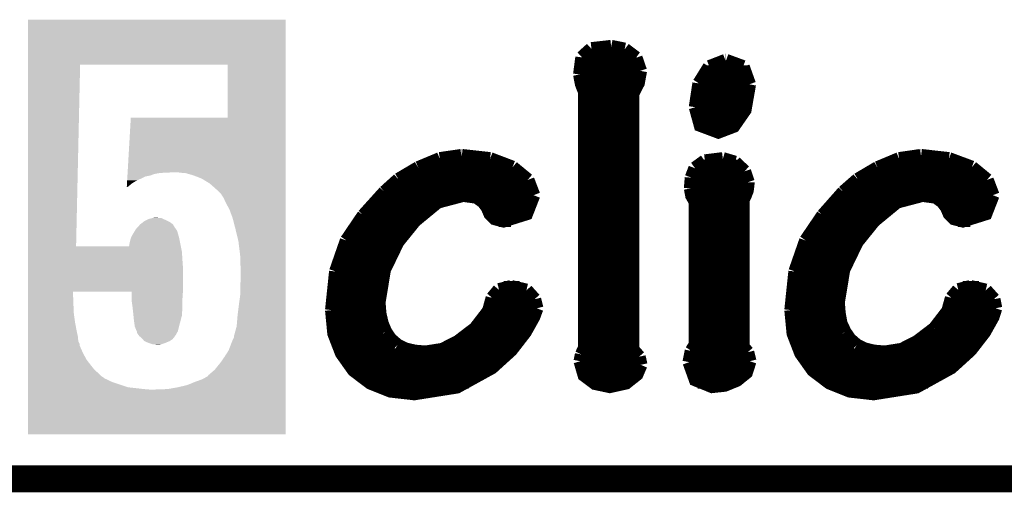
# Model space of a CAD drawing. Extents: x -1.3 to 24.2, y -3.9 to 53.4.
# Tile 6 of 31: x 13.2 to 18.8, y -3.9 to -1.2. Entities that reach past the tile are written whole.
import ezdxf

# ---------------------------------------------------------------- set-up
doc = ezdxf.new("R2010")
doc.units = 0
doc.layers.add('RS485_ISOLATOR_5_CLICK_V100_GKO', color=10, linetype='CONTINUOUS')
doc.layers.add('RS485_ISOLATOR_5_CLICK_V100_GTO', color=9, linetype='CONTINUOUS')

msp = doc.modelspace()

# ---------------------------------------------------------------- linework, layer by layer
at = {"layer": 'RS485_ISOLATOR_5_CLICK_V100_GKO', "const_width": 0.1524}
msp.add_lwpolyline([(-1.27, -3.81), (21.59, -3.81)], dxfattribs=at)
at = {"layer": 'RS485_ISOLATOR_5_CLICK_V100_GTO', "const_width": 0.0762}
for points in [[(16.4211, -1.37668), (16.53286, -1.36398)], [(16.53286, -1.36398), (16.60906, -1.37922)], [(16.35506, -1.52146), (16.36776, -1.42494)], [(16.36776, -1.42494), (16.4211, -1.37668)], [(16.60906, -1.37922), (16.67256, -1.42748)], [(16.67256, -1.42748), (16.69796, -1.50114)], [(16.36522, -1.43256), (16.67764, -1.43256)], [(17.0307, -1.57226), (17.08912, -1.47828)], [(17.08912, -1.47828), (17.18056, -1.44272)], [(17.18056, -1.44272), (17.1831, -1.44272)], [(17.1831, -1.44272), (17.27962, -1.47828)], [(17.27962, -1.47828), (17.31518, -1.57734)], [(16.35506, -1.50876), (16.69796, -1.50876)], [(16.35506, -1.52146), (16.36522, -1.5748), (16.383, -1.62052)], [(16.65478, -3.07848), (16.65478, -1.62814), (16.68526, -1.56972), (16.69796, -1.50114)], [(17.06118, -1.50876), (17.30248, -1.50876)], [(16.36776, -1.58496), (16.68018, -1.58496)], [(17.01038, -1.70688), (17.0307, -1.57226)], [(17.01038, -1.70688), (17.03832, -1.80848), (17.13992, -1.84658), (17.22628, -1.81356), (17.28978, -1.72212), (17.31518, -1.57734)], [(17.02562, -1.58496), (17.31518, -1.58496)], [(16.383, -3.06832), (16.383, -1.62052)], [(16.383, -1.66116), (16.65478, -1.66116)], [(17.01038, -1.66116), (17.30756, -1.66116)], [(16.383, -1.73736), (16.65478, -1.73736)], [(17.01038, -1.73736), (17.28216, -1.73736)], [(16.383, -1.81356), (16.65478, -1.81356)], [(17.04594, -1.81356), (17.22628, -1.81356)], [(16.383, -1.88976), (16.65478, -1.88976)], [(15.56258, -1.99898), (15.6845, -1.9812)], [(15.6845, -1.9812), (15.68704, -1.9812)], [(15.68704, -1.9812), (15.84706, -1.99898)], [(16.383, -1.96596), (16.65478, -1.96596)], [(18.16354, -1.99898), (18.28546, -1.9812)], [(18.28546, -1.9812), (18.288, -1.9812)], [(18.288, -1.9812), (18.44548, -1.99898)], [(15.44066, -2.04978), (15.56258, -1.99898)], [(15.45336, -2.04216), (15.96644, -2.04216)], [(15.84706, -1.99898), (15.97406, -2.04724)], [(16.383, -2.04216), (16.65478, -2.04216)], [(17.00784, -2.05232), (17.06372, -2.01168)], [(17.01546, -2.04216), (17.26184, -2.04216)], [(17.06372, -2.01168), (17.16532, -1.99898)], [(17.16532, -1.99898), (17.2339, -2.0193)], [(17.2339, -2.0193), (17.28724, -2.0701)], [(18.04162, -2.04978), (18.16354, -1.99898)], [(18.05432, -2.04216), (18.5674, -2.04216)], [(18.44548, -1.99898), (18.57502, -2.04724)], [(15.3289, -2.11582), (15.44066, -2.04978)], [(15.97406, -2.04724), (16.06042, -2.11836)], [(16.98752, -2.10566), (17.00784, -2.05232)], [(17.28724, -2.0701), (17.30756, -2.13106)], [(17.92986, -2.11582), (18.04162, -2.04978)], [(18.57502, -2.04724), (18.66138, -2.11836)], [(15.25016, -2.18694), (15.3289, -2.11582)], [(15.32636, -2.11836), (16.06042, -2.11836)], [(16.06042, -2.11836), (16.09344, -2.20472)], [(16.383, -2.11836), (16.65478, -2.11836)], [(16.98244, -2.16662), (16.98752, -2.10566)], [(16.98498, -2.11836), (17.30756, -2.11836)], [(17.27962, -3.06324), (17.27962, -2.23012), (17.28978, -2.2098), (17.30248, -2.17678), (17.30756, -2.1336), (17.30756, -2.13106)], [(17.84858, -2.18694), (17.92986, -2.11582)], [(17.92732, -2.11836), (18.66138, -2.11836)], [(18.66138, -2.11836), (18.6944, -2.20472)], [(15.13078, -2.31902), (15.25016, -2.18694)], [(15.21714, -2.81178), (15.24762, -2.62636), (15.32382, -2.46888), (15.42034, -2.3495), (15.54988, -2.24282), (15.69466, -2.20472), (15.77086, -2.21488), (15.80896, -2.24282), (15.83182, -2.2733), (15.84706, -2.30886), (15.875, -2.3368), (15.92326, -2.3495), (16.0528, -2.30886), (16.09344, -2.20472)], [(15.24254, -2.19456), (16.09344, -2.19456)], [(16.383, -2.19456), (16.65478, -2.19456)], [(16.98244, -2.16662), (16.99006, -2.20726), (17.01038, -2.24282)], [(16.98498, -2.19456), (17.2974, -2.19456)], [(17.73174, -2.31902), (17.84858, -2.18694)], [(17.8181, -2.81178), (17.84858, -2.62636), (17.92478, -2.46888), (18.0213, -2.3495), (18.15084, -2.24282), (18.29562, -2.20472), (18.37182, -2.21488), (18.40992, -2.24282), (18.43278, -2.2733), (18.44802, -2.30886), (18.47596, -2.3368), (18.52422, -2.3495), (18.65376, -2.30886), (18.6944, -2.20472)], [(17.8435, -2.19456), (18.69186, -2.19456)], [(17.01038, -3.05054), (17.01038, -2.24282)], [(15.03426, -2.46126), (15.13078, -2.31902)], [(15.17142, -2.27076), (15.5067, -2.27076)], [(15.82928, -2.27076), (16.0782, -2.27076)], [(16.383, -2.27076), (16.65478, -2.27076)], [(17.01038, -2.27076), (17.27962, -2.27076)], [(17.63522, -2.46126), (17.73174, -2.31902)], [(17.77238, -2.27076), (18.10766, -2.27076)], [(18.43024, -2.27076), (18.67916, -2.27076)], [(15.10792, -2.34696), (15.42288, -2.34696)], [(15.89532, -2.34696), (15.96644, -2.34696)], [(16.383, -2.34696), (16.65478, -2.34696)], [(17.01038, -2.34696), (17.27962, -2.34696)], [(17.70888, -2.34696), (18.02384, -2.34696)], [(18.49628, -2.34696), (18.5674, -2.34696)], [(15.05712, -2.42316), (15.35684, -2.42316)], [(16.383, -2.42316), (16.65478, -2.42316)], [(17.01038, -2.42316), (17.27962, -2.42316)], [(17.65808, -2.42316), (17.9578, -2.42316)], [(14.9733, -2.63652), (15.03426, -2.46126)], [(17.57426, -2.63652), (17.63522, -2.46126)], [(15.01648, -2.49936), (15.30604, -2.49936)], [(16.383, -2.49936), (16.65478, -2.49936)], [(17.01038, -2.49936), (17.27962, -2.49936)], [(17.61744, -2.49936), (17.907, -2.49936)], [(14.98854, -2.57556), (15.26794, -2.57556)], [(16.383, -2.57556), (16.65478, -2.57556)], [(17.01038, -2.57556), (17.27962, -2.57556)], [(17.5895, -2.57556), (17.8689, -2.57556)], [(14.95044, -2.85496), (14.9733, -2.63652)], [(14.96822, -2.65176), (15.24, -2.65176)], [(16.383, -2.65176), (16.65478, -2.65176)], [(17.01038, -2.65176), (17.27962, -2.65176)], [(17.5514, -2.85496), (17.57426, -2.63652)], [(17.56918, -2.65176), (17.84096, -2.65176)], [(14.95552, -2.72796), (15.22222, -2.72796)], [(15.85976, -2.78638), (15.89786, -2.74066)], [(15.89786, -2.74066), (15.96644, -2.72288)], [(15.92326, -2.72796), (16.0147, -2.72796)], [(15.96644, -2.72288), (16.0528, -2.7432)], [(16.0528, -2.7432), (16.09852, -2.794)], [(16.383, -2.72796), (16.65478, -2.72796)], [(17.01038, -2.72796), (17.27962, -2.72796)], [(17.55648, -2.72796), (17.82318, -2.72796)], [(18.46072, -2.78638), (18.49882, -2.74066)], [(18.49882, -2.74066), (18.5674, -2.72288)], [(18.52422, -2.72796), (18.61566, -2.72796)], [(18.5674, -2.72288), (18.65376, -2.7432)], [(18.65376, -2.7432), (18.69948, -2.794)], [(14.95044, -2.80416), (15.21714, -2.80416)], [(15.21714, -2.81178), (15.22222, -2.87528)], [(15.83944, -2.86004), (15.85976, -2.78638)], [(15.85468, -2.80416), (16.10106, -2.80416)], [(16.09852, -2.794), (16.11122, -2.8448)], [(16.383, -2.80416), (16.65478, -2.80416)], [(17.01038, -2.80416), (17.27962, -2.80416)], [(17.5514, -2.80416), (17.8181, -2.80416)], [(17.8181, -2.81178), (17.82318, -2.87528)], [(18.4404, -2.86004), (18.46072, -2.78638)], [(18.45564, -2.80416), (18.70202, -2.80416)], [(18.69948, -2.794), (18.70964, -2.8448)], [(14.95044, -2.85496), (14.96314, -2.98704), (15.00632, -3.0988), (15.0749, -3.19532), (15.16888, -3.26644), (15.28318, -3.31216), (15.4178, -3.3274), (15.6591, -3.2893), (15.85722, -3.18008), (15.96644, -3.08102), (16.04518, -2.97942), (16.09344, -2.89306), (16.11122, -2.8448)], [(14.95044, -2.88036), (15.22222, -2.88036)], [(15.22222, -2.87528), (15.23492, -2.93116)], [(15.76324, -2.9591), (15.83944, -2.86004)], [(15.82674, -2.88036), (16.09852, -2.88036)], [(16.383, -2.88036), (16.65478, -2.88036)], [(17.01038, -2.88036), (17.27962, -2.88036)], [(17.5514, -2.85496), (17.5641, -2.98704), (17.60728, -3.0988), (17.67586, -3.19532), (17.76984, -3.26644), (17.88414, -3.31216), (18.01876, -3.3274), (18.26006, -3.2893), (18.45818, -3.18008), (18.5674, -3.08102), (18.64614, -2.97942), (18.6944, -2.89306), (18.70964, -2.8448)], [(17.5514, -2.88036), (17.82318, -2.88036)], [(17.82318, -2.87528), (17.83334, -2.93116)], [(18.3642, -2.9591), (18.4404, -2.86004)], [(18.4277, -2.88036), (18.69948, -2.88036)], [(15.23492, -2.93116), (15.25524, -2.97942)], [(17.83334, -2.93116), (17.8562, -2.97942)], [(14.95806, -2.95656), (15.24254, -2.95656)], [(15.25524, -2.97942), (15.28318, -3.02006)], [(15.66672, -3.03276), (15.76324, -2.9591)], [(15.76578, -2.95656), (16.06042, -2.95656)], [(16.383, -2.95656), (16.65478, -2.95656)], [(17.01038, -2.95656), (17.27962, -2.95656)], [(17.55902, -2.95656), (17.8435, -2.95656)], [(17.8562, -2.97942), (17.88414, -3.02006)], [(18.26768, -3.03276), (18.3642, -2.9591)], [(18.36674, -2.95656), (18.66138, -2.95656)], [(14.97838, -3.03276), (15.29588, -3.03276)], [(15.28318, -3.02006), (15.32128, -3.05308)], [(15.57782, -3.07848), (15.66672, -3.03276)], [(15.66926, -3.03276), (16.00708, -3.03276)], [(16.383, -3.03276), (16.65478, -3.03276)], [(17.01038, -3.03276), (17.27962, -3.03276)], [(17.57934, -3.03276), (17.89684, -3.03276)], [(17.88414, -3.02006), (17.92224, -3.05308)], [(18.17878, -3.07848), (18.26768, -3.03276)], [(18.27022, -3.03276), (18.60804, -3.03276)], [(15.32128, -3.05308), (15.367, -3.07594)], [(15.367, -3.07594), (15.42034, -3.08864)], [(15.42034, -3.08864), (15.4813, -3.09372)], [(15.4813, -3.09372), (15.57782, -3.07848)], [(16.36522, -3.10642), (16.383, -3.06832)], [(16.65478, -3.07848), (16.69034, -3.11912)], [(16.97482, -3.1496), (16.98752, -3.0861)], [(16.98752, -3.0861), (17.01038, -3.05054)], [(17.27962, -3.06324), (17.30502, -3.09372)], [(17.30502, -3.09372), (17.31772, -3.14452)], [(17.92224, -3.05308), (17.96796, -3.07594)], [(17.96796, -3.07594), (18.0213, -3.08864)], [(18.0213, -3.08864), (18.08226, -3.09372)], [(18.08226, -3.09372), (18.17878, -3.07848)], [(15.0114, -3.10896), (15.94104, -3.10896)], [(16.3576, -3.14452), (16.36522, -3.10642)], [(16.3576, -3.14452), (16.38046, -3.22326), (16.44142, -3.26898), (16.52524, -3.28676), (16.61668, -3.26644), (16.67764, -3.21818), (16.7005, -3.16484)], [(16.36522, -3.10896), (16.68272, -3.10896)], [(16.69034, -3.11912), (16.7005, -3.16484)], [(16.97482, -3.1496), (17.01038, -3.24866), (17.10436, -3.28676), (17.17548, -3.27914), (17.24406, -3.2512), (17.2974, -3.20802), (17.31772, -3.14452)], [(16.9799, -3.10896), (17.3101, -3.10896)], [(17.61236, -3.10896), (18.542, -3.10896)], [(15.06728, -3.18516), (15.8496, -3.18516)], [(16.36268, -3.18516), (16.69796, -3.18516)], [(16.97736, -3.18516), (17.3101, -3.18516)], [(17.66824, -3.18516), (18.45056, -3.18516)], [(15.16126, -3.26136), (15.72514, -3.26136)], [(16.42364, -3.26136), (16.62684, -3.26136)], [(17.02308, -3.26136), (17.22882, -3.26136)], [(17.76222, -3.26136), (18.3261, -3.26136)]]:
    msp.add_lwpolyline(points, dxfattribs=at)
at = {"layer": 'RS485_ISOLATOR_5_CLICK_V100_GTO'}
for points in [[(13.230878, -1.46558), (13.23088, -1.211602), (14.688816, -1.46558), (14.68882, -1.211602)], [(13.23088, -1.211602), (13.230882, -1.21158), (14.68882, -1.211602), (13.230882, -1.21158)], [(13.230868, -2.494258), (13.230878, -1.46558), (13.50264, -2.494258), (13.525522, -1.46558)], [(14.36114, -1.465582), (13.525522, -1.46558), (14.688816, -1.465582), (14.688816, -1.46558)], [(14.361138, -1.7653), (14.36114, -1.465582), (14.688814, -1.7653), (14.688816, -1.465582)], [(13.794548, -2.07518), (13.812518, -1.76532), (14.68881, -2.07518), (14.688814, -1.76532)], [(13.812518, -1.76532), (14.361138, -1.7653), (14.688814, -1.76532), (14.688814, -1.7653)], [(13.791898, -2.1209), (13.792486, -2.11074), (13.848082, -2.1209), (13.87094, -2.11074)], [(13.792486, -2.11074), (13.793224, -2.09804), (13.87094, -2.11074), (13.896344, -2.09804)], [(13.793224, -2.09804), (13.793518, -2.092958), (13.898882, -2.09804), (13.924282, -2.092958)], [(13.793518, -2.092958), (13.79396, -2.08534), (13.924282, -2.092958), (13.944602, -2.08534)], [(13.79396, -2.08534), (13.794254, -2.08026), (13.944602, -2.08534), (13.97, -2.08026)], [(13.794254, -2.08026), (13.794402, -2.07772), (13.97, -2.08026), (13.99794, -2.07772)], [(13.794402, -2.07772), (13.794548, -2.07518), (13.99794, -2.07772), (14.06144, -2.07518)], [(14.094458, -2.07772), (14.079222, -2.07518), (14.68881, -2.07772), (14.68881, -2.07518)], [(14.124942, -2.08026), (14.094458, -2.07772), (14.68881, -2.08026), (14.68881, -2.07772)], [(14.16812, -2.092958), (14.124942, -2.08026), (14.68881, -2.092958), (14.68881, -2.08026)], [(14.213842, -2.11074), (14.16812, -2.092958), (14.68881, -2.11074), (14.68881, -2.092958)], [(14.259562, -2.138682), (14.213842, -2.11074), (14.68881, -2.138682), (14.68881, -2.11074)], [(13.78969, -2.15899), (13.797282, -2.156458), (13.78969, -2.15899), (13.789836, -2.156458)], [(13.789836, -2.156458), (13.79072, -2.14122), (13.797282, -2.156458), (13.81506, -2.14122)], [(13.79072, -2.14122), (13.791308, -2.131062), (13.81506, -2.14122), (13.830298, -2.131062)], [(13.791308, -2.131062), (13.791898, -2.1209), (13.830298, -2.131062), (13.848082, -2.1209)], [(14.30274, -2.17678), (14.259562, -2.138682), (14.68881, -2.17678), (14.68881, -2.138682)], [(14.32306, -2.197102), (14.30274, -2.17678), (14.68881, -2.197102), (14.68881, -2.17678)], [(14.34084, -2.22504), (14.32306, -2.197102), (14.68881, -2.22504), (14.68881, -2.197102)], [(14.34338, -2.23266), (14.34084, -2.22504), (14.68881, -2.23266), (14.68881, -2.22504)], [(14.35354, -2.25298), (14.34338, -2.23266), (14.68881, -2.25298), (14.68881, -2.23266)], [(14.37132, -2.286002), (14.35354, -2.25298), (14.688808, -2.286002), (14.68881, -2.25298)], [(14.389098, -2.33426), (14.37132, -2.286002), (14.688808, -2.33426), (14.688808, -2.286002)], [(13.89888, -2.34696), (13.914118, -2.33934), (14.01318, -2.34696), (13.996414, -2.33934)], [(13.914118, -2.33934), (13.93444, -2.33426), (13.996414, -2.33934), (13.985236, -2.33426)], [(13.93444, -2.33426), (13.949678, -2.33172), (13.985236, -2.33426), (13.952222, -2.33172)], [(14.40434, -2.39268), (14.389098, -2.33426), (14.688808, -2.39268), (14.688808, -2.33426)], [(13.840458, -2.39776), (13.849698, -2.387598), (14.06906, -2.39776), (14.061438, -2.387598)], [(13.849698, -2.387598), (13.86586, -2.36982), (14.061438, -2.387598), (14.051276, -2.36982)], [(13.86586, -2.36982), (13.88219, -2.35712), (14.051276, -2.36982), (14.033498, -2.35712)], [(13.88219, -2.35712), (13.88872, -2.352042), (14.033498, -2.35712), (14.023344, -2.352042)], [(13.88872, -2.352042), (13.89888, -2.34696), (14.023344, -2.352042), (14.01318, -2.34696)], [(14.42212, -2.466342), (14.40434, -2.39268), (14.688808, -2.466342), (14.688808, -2.39268)], [(13.80744, -2.46634), (13.812772, -2.44856), (14.090398, -2.46634), (14.08684, -2.44856)], [(13.812772, -2.44856), (13.815058, -2.44094), (14.08684, -2.44856), (14.084664, -2.44094)], [(13.815058, -2.44094), (13.831494, -2.412998), (14.084664, -2.44094), (14.07668, -2.412998)], [(13.831494, -2.412998), (13.83299, -2.410456), (14.07668, -2.412998), (14.076678, -2.410456)], [(13.83299, -2.410456), (13.840458, -2.397762), (14.076678, -2.410456), (14.069062, -2.397762)], [(13.840458, -2.397762), (13.840458, -2.39776), (14.069062, -2.397762), (14.06906, -2.39776)], [(13.230868, -2.49428), (13.230868, -2.494258), (13.802342, -2.49428), (13.50264, -2.494258)], [(13.230868, -2.524758), (13.230868, -2.49428), (14.10208, -2.524758), (14.095986, -2.49428)], [(13.802342, -2.49428), (13.80744, -2.46634), (14.095986, -2.49428), (14.090398, -2.46634)], [(14.43228, -2.55016), (14.42212, -2.466342), (14.688806, -2.55016), (14.688808, -2.466342)], [(13.230868, -2.56794), (13.230868, -2.524758), (14.10462, -2.56794), (14.10208, -2.524758)], [(14.43482, -2.64668), (14.43228, -2.55016), (14.688806, -2.64668), (14.688806, -2.55016)], [(13.230866, -2.750822), (13.230868, -2.6035), (14.10716, -2.750822), (14.10716, -2.6035)], [(13.230868, -2.6035), (13.230868, -2.56794), (14.10716, -2.6035), (14.10462, -2.56794)], [(14.43482, -2.6797), (14.43482, -2.64668), (14.688806, -2.6797), (14.688806, -2.64668)], [(14.43228, -2.720338), (14.43482, -2.6797), (14.688804, -2.720338), (14.688806, -2.6797)], [(14.43228, -2.7686), (14.43228, -2.720338), (14.688804, -2.7686), (14.688804, -2.720338)], [(13.230866, -2.8194), (13.230866, -2.750822), (13.4874, -2.8194), (13.48488, -2.750822)], [(13.8176, -2.750842), (13.48488, -2.750822), (14.10716, -2.750842), (14.10716, -2.750822)], [(13.8176, -2.758442), (13.8176, -2.750842), (14.10716, -2.758442), (14.10716, -2.750842)], [(13.8176, -2.79654), (13.8176, -2.758442), (14.10462, -2.79654), (14.10716, -2.758442)], [(14.42466, -2.82448), (14.43228, -2.7686), (14.688804, -2.82448), (14.688804, -2.7686)], [(13.230866, -2.87528), (13.230866, -2.8194), (13.48994, -2.87528), (13.4874, -2.8194)], [(13.8176, -2.80416), (13.8176, -2.79654), (14.10462, -2.80416), (14.10462, -2.79654)], [(13.82268, -2.83972), (13.8176, -2.80416), (14.10462, -2.83972), (14.10462, -2.80416)], [(13.823994, -2.852418), (13.82268, -2.83972), (14.10462, -2.852418), (14.10462, -2.83972)], [(14.41704, -2.88544), (14.42466, -2.82448), (14.688804, -2.88544), (14.688804, -2.82448)], [(13.230864, -2.92862), (13.230866, -2.87528), (13.49756, -2.92862), (13.48994, -2.87528)], [(13.825834, -2.8702), (13.823994, -2.852418), (14.10208, -2.8702), (14.10462, -2.852418)], [(13.82741, -2.885438), (13.825834, -2.8702), (14.10208, -2.885438), (14.10208, -2.8702)], [(13.8303, -2.91338), (13.82741, -2.885438), (14.094726, -2.91338), (14.10208, -2.885438)], [(14.41196, -2.946402), (14.41704, -2.88544), (14.688802, -2.946402), (14.688804, -2.88544)], [(13.230864, -2.96926), (13.230864, -2.92862), (13.50518, -2.96926), (13.49756, -2.92862)], [(13.833204, -2.9337), (13.8303, -2.91338), (14.08938, -2.9337), (14.094726, -2.91338)], [(13.835382, -2.948942), (13.833204, -2.9337), (14.08557, -2.948942), (14.08938, -2.9337)], [(13.845962, -2.974338), (13.835382, -2.948942), (14.079222, -2.974338), (14.08557, -2.948942)], [(14.39672, -3.002282), (14.41196, -2.946402), (14.688802, -3.002282), (14.688802, -2.946402)], [(13.230864, -3.00482), (13.230864, -2.96926), (13.5128, -3.00482), (13.50518, -2.96926)], [(13.230864, -3.032756), (13.230864, -3.00482), (13.51534, -3.032756), (13.5128, -3.00482)], [(13.84808, -2.979424), (13.845962, -2.974338), (14.07617, -2.979424), (14.079222, -2.974338)], [(13.848084, -2.984506), (13.84808, -2.979424), (14.07312, -2.984506), (14.07617, -2.979424)], [(13.849776, -2.987042), (13.848084, -2.984506), (14.0716, -2.987042), (14.07312, -2.984506)], [(13.85316, -2.99212), (13.849776, -2.987042), (14.06906, -2.99212), (14.0716, -2.987042)], [(13.856968, -2.997196), (13.85316, -2.99212), (14.066522, -2.997196), (14.06906, -2.99212)], [(13.860776, -3.002274), (13.856968, -2.997196), (14.061446, -3.002274), (14.066522, -2.997196)], [(13.860782, -3.002282), (13.860776, -3.002274), (14.061444, -3.002282), (14.061446, -3.002274)], [(13.863822, -3.004814), (13.860782, -3.002282), (14.06144, -3.004814), (14.061444, -3.002282)], [(13.876022, -3.014982), (13.863822, -3.004814), (14.052968, -3.014982), (14.06144, -3.004814)], [(14.3891, -3.02514), (14.396718, -3.009904), (14.688802, -3.02514), (14.688802, -3.009904)], [(14.396718, -3.009904), (14.39672, -3.002282), (14.688802, -3.009904), (14.688802, -3.002282)], [(13.230864, -3.047996), (13.230864, -3.032756), (13.522958, -3.047996), (13.51534, -3.032756)], [(13.230864, -3.055616), (13.230864, -3.047996), (13.52296, -3.055616), (13.522958, -3.047996)], [(13.230864, -3.096262), (13.230864, -3.055616), (13.54074, -3.096262), (13.52296, -3.055616)], [(13.880252, -3.020056), (13.876022, -3.014982), (14.048742, -3.020056), (14.052968, -3.014982)], [(13.888722, -3.030218), (13.880252, -3.020056), (14.033502, -3.030218), (14.048742, -3.020056)], [(13.888724, -3.030222), (13.888722, -3.030218), (14.033492, -3.030222), (14.033502, -3.030218)], [(13.91158, -3.04038), (13.888724, -3.030222), (14.009112, -3.04038), (14.033492, -3.030222)], [(13.919202, -3.04292), (13.91158, -3.04038), (14.003018, -3.04292), (14.009112, -3.04038)], [(13.934436, -3.047998), (13.919202, -3.04292), (13.98778, -3.047998), (14.003018, -3.04292)], [(13.934442, -3.048), (13.934436, -3.047998), (13.98777, -3.048), (13.98778, -3.047998)], [(13.962378, -3.05054), (13.934442, -3.048), (13.975082, -3.05054), (13.98777, -3.048)], [(14.366238, -3.08356), (14.37894, -3.05054), (14.688802, -3.08356), (14.688802, -3.05054)], [(14.37894, -3.05054), (14.3891, -3.02514), (14.688802, -3.05054), (14.688802, -3.02514)], [(13.230862, -3.13436), (13.230864, -3.096262), (13.561058, -3.13436), (13.54074, -3.096262)], [(14.32052, -3.15214), (14.34338, -3.11912), (14.6888, -3.15214), (14.688802, -3.11912)], [(14.34338, -3.11912), (14.366238, -3.08356), (14.688802, -3.11912), (14.688802, -3.08356)], [(13.230862, -3.16738), (13.230862, -3.13436), (13.58646, -3.16738), (13.561058, -3.13436)], [(13.230862, -3.192778), (13.230862, -3.16738), (13.606778, -3.192778), (13.58646, -3.16738)], [(14.2875, -3.192782), (14.32052, -3.15214), (14.6888, -3.192782), (14.6888, -3.15214)], [(13.230862, -3.2131), (13.230862, -3.192778), (13.62964, -3.2131), (13.606778, -3.192778)], [(13.230862, -3.228338), (13.230862, -3.2131), (13.644878, -3.228338), (13.62964, -3.2131)], [(13.230862, -3.2385), (13.230862, -3.228338), (13.66012, -3.2385), (13.644878, -3.228338)], [(14.23162, -3.2385), (14.249394, -3.228342), (14.6888, -3.2385), (14.6888, -3.228342)], [(14.249394, -3.228342), (14.251938, -3.223264), (14.6888, -3.228342), (14.6888, -3.223264)], [(14.251938, -3.223264), (14.2875, -3.192782), (14.6888, -3.223264), (14.6888, -3.192782)], [(13.230862, -3.241038), (13.230862, -3.2385), (13.66266, -3.241038), (13.66012, -3.2385)], [(13.230862, -3.26136), (13.230862, -3.241038), (13.70584, -3.26136), (13.66266, -3.241038)], [(13.230862, -3.291838), (13.230862, -3.26136), (13.797278, -3.291838), (13.70584, -3.26136)], [(14.07922, -3.29184), (14.132558, -3.27914), (14.6888, -3.29184), (14.6888, -3.27914)], [(14.132558, -3.27914), (14.175742, -3.26136), (14.6888, -3.27914), (14.6888, -3.26136)], [(14.175742, -3.26136), (14.211298, -3.24866), (14.6888, -3.26136), (14.6888, -3.24866)], [(14.211298, -3.24866), (14.23162, -3.2385), (14.6888, -3.24866), (14.6888, -3.2385)], [(13.23086, -3.558518), (13.230862, -3.30454), (14.688798, -3.558518), (14.6888, -3.30454)], [(13.230862, -3.29692), (13.230862, -3.291838), (13.843, -3.29692), (13.797278, -3.291838)], [(13.230862, -3.302), (13.230862, -3.29692), (13.88618, -3.302), (13.843, -3.29692)], [(13.230862, -3.30454), (13.230862, -3.302), (13.91666, -3.30454), (13.88618, -3.302)], [(13.94968, -3.30454), (14.020798, -3.302), (14.6888, -3.30454), (14.6888, -3.302)], [(14.020798, -3.302), (14.07922, -3.29184), (14.6888, -3.302), (14.6888, -3.29184)], [(14.688798, -3.55854), (13.23086, -3.558518), (14.688798, -3.55854), (14.688798, -3.558518)]]:
    msp.add_solid(points, dxfattribs=at)

doc.saveas('drawing.dxf')
